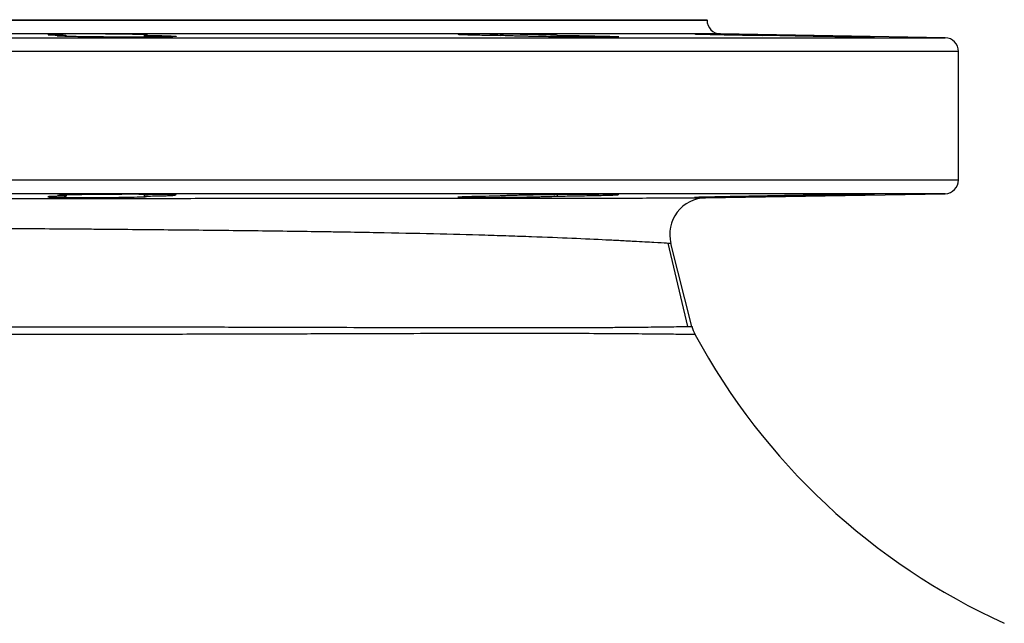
# Model space of a CAD drawing. Header units: millimetres. Extents: x 12 to 1902, y 13 to 2073.
# Tile 3 of 17: x 287 to 502, y 581 to 713. Entities that reach past the tile are written whole.
import ezdxf

# ---------------------------------------------------------------- set-up
doc = ezdxf.new("R2010")
doc.units = ezdxf.units.MM

msp = doc.modelspace()

# ---------------------------------------------------------------- linework, layer by layer
at = {"color": 7, "linetype": 'Continuous', "lineweight": 25}
for p, q in [((251.99, 712.57), (436.99, 712.57)), ((436.99, 712.48), (436.99, 712.57)), ((296.86, 709.15), (296.86, 708.92)), ((314.01, 708.77), (314.01, 709.15)), ((404.28, 708.83), (404.28, 709.15)), ((489.04, 708.62), (439.94, 709.48)), ((491.99, 677.52), (491.99, 705.62)), ((296.86, 674.22), (296.86, 673.99)), ((314.01, 673.99), (314.01, 674.37)), ((404.28, 673.99), (404.28, 674.31)), ((436.68, 673.61), (489.04, 674.52)), ((433.68, 645.51), (429.07, 663.63))]:
    msp.add_line(p, q, dxfattribs=at)
at = {"color": 8, "linetype": 'Continuous', "lineweight": 25}
for p, q in [((251.99, 712.48), (436.99, 712.48)), ((439.94, 709.48), (64.04, 709.48)), ((251.99, 708.62), (489.04, 708.62)), ((491.99, 705.62), (11.99, 705.62)), ((11.99, 677.52), (491.99, 677.52)), ((489.04, 674.52), (14.94, 674.52))]:
    msp.add_line(p, q, dxfattribs=at)
at = {"color": 7, "linetype": 'Continuous', "lineweight": 25, "flags": 128}
msp.add_lwpolyline([(432.76, 645.51), (430.02, 657.18), (428.49, 663.67)], dxfattribs=at)
at = {"color": 7, "linetype": 'Continuous', "lineweight": 25}
for centre, radius, start, end in [((439.99, 712.48), 3, 180, 269), ((488.99, 705.62), 3, 0, 89), ((488.99, 677.52), 3, 271, 0), ((436.82, 665.61), 8, 91, 194.2848), ((441.44, 647.49), 8, 194.2848, 208.3629), ((561.99, 712.57), 145, 208.3626, 245.5567)]:
    msp.add_arc(centre, radius, start, end, dxfattribs=at)
for points, knots in [([(314.67, 709.24), (314.59, 709.25), (314.45, 709.26), (314.15, 709.28), (314.04, 709.28), (313.78, 709.3), (313.64, 709.3), (313.17, 709.32), (312.81, 709.33), (312.19, 709.35), (311.97, 709.35), (311.52, 709.36), (311.27, 709.37), (310.52, 709.38), (309.98, 709.39), (308.84, 709.41), (308.23, 709.42), (306.99, 709.43), (306.35, 709.44), (305.36, 709.44), (305.03, 709.45), (304.36, 709.45), (304.03, 709.45), (303.03, 709.46), (302.37, 709.46), (301.39, 709.46), (301.06, 709.46), (300.41, 709.46), (300.1, 709.46), (299.17, 709.46), (298.57, 709.46), (297.72, 709.45), (297.44, 709.45), (296.9, 709.44), (296.64, 709.44), (296.14, 709.44), (295.9, 709.43), (295.45, 709.43), (295.24, 709.42), (294.63, 709.41), (294.27, 709.4), (293.81, 709.39), (293.67, 709.39), (293.43, 709.38), (293.32, 709.37), (293.03, 709.36), (292.9, 709.35), (292.82, 709.33)], [0, 0, 0, 0, 0.0625, 0.0625, 0.09375, 0.09375, 0.125, 0.125, 0.1875, 0.1875, 0.21875, 0.21875, 0.25, 0.25, 0.3125, 0.3125, 0.375, 0.375, 0.4375, 0.4375, 0.46875, 0.46875, 0.5, 0.5, 0.5625, 0.5625, 0.59375, 0.59375, 0.625, 0.625, 0.6875, 0.6875, 0.71875, 0.71875, 0.75, 0.75, 0.78125, 0.78125, 0.8125, 0.8125, 0.875, 0.875, 0.90625, 0.90625, 0.9375, 0.9375, 1, 1, 1, 1]), ([(292.89, 709.31), (292.89, 709.3), (292.9, 709.26), (294.26, 709.21), (296, 709.17), (296.86, 709.15)], [0, 0, 0, 0, 0.254149, 0.631451, 1, 1, 1, 1]), ([(314.01, 709.15), (314.58, 709.14), (315.13, 709.14), (316.17, 709.12), (316.66, 709.11), (317.34, 709.09), (317.56, 709.09), (317.98, 709.08), (318.19, 709.07), (318.76, 709.06), (319.11, 709.04), (319.7, 709.02), (319.96, 709.01), (320.39, 708.99), (320.56, 708.98), (320.79, 708.95), (320.86, 708.94), (320.9, 708.93), (320.9, 708.92), (320.87, 708.91), (320.85, 708.91), (320.74, 708.89), (320.62, 708.88), (320.28, 708.86), (320.06, 708.85), (319.54, 708.84), (319.24, 708.83), (318.72, 708.82), (318.54, 708.81), (318.16, 708.81), (317.95, 708.8), (316.89, 708.79), (315.91, 708.78), (314.25, 708.77), (313.68, 708.77), (312.5, 708.76), (311.89, 708.76), (310.95, 708.76), (310.63, 708.76), (309.99, 708.76), (309.67, 708.76), (308.71, 708.77), (308.06, 708.77), (306.77, 708.78), (306.12, 708.78), (304.84, 708.79), (304.22, 708.79), (303.31, 708.8), (303.01, 708.81), (302.41, 708.81), (302.12, 708.82), (301.25, 708.83), (300.71, 708.84), (299.67, 708.85), (299.18, 708.86), (298.25, 708.88), (297.83, 708.89), (297.06, 708.91), (296.72, 708.92), (296.26, 708.94), (296.12, 708.94), (295.86, 708.95), (295.74, 708.96), (295.42, 708.98), (295.25, 708.99), (295.01, 709.01), (294.93, 709.02), (294.88, 709.04), (294.9, 709.06), (295.01, 709.07), (295.06, 709.08), (295.17, 709.09), (295.25, 709.09), (295.66, 709.12), (296.17, 709.14), (296.86, 709.15)], [0, 0, 0, 0, 0.03125, 0.03125, 0.0625, 0.0625, 0.078125, 0.078125, 0.09375, 0.09375, 0.125, 0.125, 0.15625, 0.15625, 0.1875, 0.1875, 0.21875, 0.21875, 0.234375, 0.234375, 0.25, 0.25, 0.28125, 0.28125, 0.3125, 0.3125, 0.34375, 0.34375, 0.359375, 0.359375, 0.375, 0.375, 0.4375, 0.4375, 0.46875, 0.46875, 0.5, 0.5, 0.515625, 0.515625, 0.53125, 0.53125, 0.5625, 0.5625, 0.59375, 0.59375, 0.625, 0.625, 0.640625, 0.640625, 0.65625, 0.65625, 0.6875, 0.6875, 0.71875, 0.71875, 0.75, 0.75, 0.78125, 0.78125, 0.796875, 0.796875, 0.8125, 0.8125, 0.84375, 0.84375, 0.875, 0.875, 0.90625, 0.90625, 0.921875, 0.921875, 0.9375, 0.9375, 1, 1, 1, 1]), ([(314.01, 709.15), (314.2, 709.16), (314.66, 709.18), (314.63, 709.2), (314.61, 709.22)], [0, 0, 0, 0, 0.418584, 1, 1, 1, 1]), ([(404.28, 709.15), (404.18, 709.16), (404.02, 709.17), (403.7, 709.19), (403.58, 709.19), (403.31, 709.2), (403.16, 709.21), (402.67, 709.22), (402.3, 709.23), (401.67, 709.25), (401.45, 709.26), (400.98, 709.27), (400.74, 709.28), (399.98, 709.29), (399.44, 709.3), (398.3, 709.33), (397.69, 709.34), (396.45, 709.36), (395.81, 709.37), (394.83, 709.38), (394.5, 709.39), (393.84, 709.4), (393.51, 709.4), (392.53, 709.41), (391.88, 709.42), (390.9, 709.43), (390.58, 709.43), (389.95, 709.44), (389.63, 709.44), (388.72, 709.45), (388.13, 709.45), (387.01, 709.46), (386.48, 709.46), (385.75, 709.46), (385.51, 709.46), (385.06, 709.46), (384.85, 709.46), (384.26, 709.46), (383.91, 709.46), (383.46, 709.45), (383.32, 709.45), (383.07, 709.44), (382.97, 709.44), (382.68, 709.43), (382.55, 709.42), (382.48, 709.42)], [0, 0, 0, 0, 0.0625, 0.0625, 0.09375, 0.09375, 0.125, 0.125, 0.1875, 0.1875, 0.21875, 0.21875, 0.25, 0.25, 0.3125, 0.3125, 0.375, 0.375, 0.4375, 0.4375, 0.46875, 0.46875, 0.5, 0.5, 0.5625, 0.5625, 0.59375, 0.59375, 0.625, 0.625, 0.6875, 0.6875, 0.75, 0.75, 0.78125, 0.78125, 0.8125, 0.8125, 0.875, 0.875, 0.90625, 0.90625, 0.9375, 0.9375, 1, 1, 1, 1]), ([(382.55, 709.4), (382.55, 709.39), (382.55, 709.36), (383.97, 709.31), (386.45, 709.24), (389.24, 709.19), (391.09, 709.16), (391.73, 709.15)], [0, 0, 0, 0, 0.159891, 0.397732, 0.635606, 0.873493, 1, 1, 1, 1]), ([(404.28, 709.15), (404.93, 709.14), (405.57, 709.14), (406.54, 709.12), (406.85, 709.12), (407.49, 709.11), (407.81, 709.1), (409.38, 709.08), (410.56, 709.06), (412.77, 709.01), (413.75, 708.99), (414.8, 708.96), (415.01, 708.95), (415.39, 708.94), (415.57, 708.94), (416.09, 708.92), (416.39, 708.91), (416.9, 708.89), (417.12, 708.88), (417.45, 708.86), (417.57, 708.85), (417.68, 708.84), (417.7, 708.84), (417.73, 708.83), (417.73, 708.82), (417.69, 708.81), (417.62, 708.81), (417.38, 708.79), (417.21, 708.79), (416.78, 708.78), (416.52, 708.78), (415.92, 708.77), (415.57, 708.77), (414.99, 708.76), (414.79, 708.76), (414.37, 708.76), (414.15, 708.76), (413.46, 708.76), (412.97, 708.76), (411.93, 708.77), (411.38, 708.77), (410.23, 708.78), (409.64, 708.78), (408.73, 708.79), (408.42, 708.79), (407.79, 708.79), (407.47, 708.8), (405.87, 708.81), (404.59, 708.83), (402.64, 708.85), (402, 708.86), (400.76, 708.88), (400.15, 708.89), (399.25, 708.91), (398.96, 708.91), (398.38, 708.92), (398.1, 708.93), (397.28, 708.94), (396.76, 708.95), (395.78, 708.98), (395.31, 708.99), (394.47, 709.01), (394.08, 709.02), (393.57, 709.04), (393.4, 709.04), (393.1, 709.06), (392.96, 709.06), (392.56, 709.08), (392.35, 709.09), (392.01, 709.11), (391.89, 709.12), (391.77, 709.13), (391.75, 709.14), (391.72, 709.14), (391.72, 709.15), (391.73, 709.15)], [0, 0, 0, 0, 0.03125, 0.03125, 0.046875, 0.046875, 0.0625, 0.0625, 0.125, 0.125, 0.1875, 0.1875, 0.203125, 0.203125, 0.21875, 0.21875, 0.25, 0.25, 0.28125, 0.28125, 0.3125, 0.3125, 0.328125, 0.328125, 0.34375, 0.34375, 0.375, 0.375, 0.40625, 0.40625, 0.4375, 0.4375, 0.46875, 0.46875, 0.484375, 0.484375, 0.5, 0.5, 0.53125, 0.53125, 0.5625, 0.5625, 0.59375, 0.59375, 0.609375, 0.609375, 0.625, 0.625, 0.6875, 0.6875, 0.71875, 0.71875, 0.75, 0.75, 0.765625, 0.765625, 0.78125, 0.78125, 0.8125, 0.8125, 0.84375, 0.84375, 0.875, 0.875, 0.890625, 0.890625, 0.90625, 0.90625, 0.9375, 0.9375, 0.96875, 0.96875, 0.984375, 0.984375, 1, 1, 1, 1]), ([(453.75, 709.15), (453.58, 709.16), (453.41, 709.16), (453.04, 709.17), (452.84, 709.17), (452.25, 709.18), (451.83, 709.19), (450.94, 709.21), (450.48, 709.22), (449.5, 709.24), (449, 709.25), (447.97, 709.27), (447.45, 709.27), (446.38, 709.29), (445.84, 709.3), (444.76, 709.32), (444.23, 709.33), (443.43, 709.34), (443.16, 709.35), (442.63, 709.36), (442.37, 709.36), (441.07, 709.38), (440.09, 709.4), (438.72, 709.42), (438.29, 709.42), (437.48, 709.43), (437.1, 709.44), (436.41, 709.45), (436.09, 709.45), (435.67, 709.45), (435.54, 709.46), (435.29, 709.46), (435.17, 709.46), (434.64, 709.46), (434.36, 709.46), (434.24, 709.46)], [0, 0, 0, 0, 0.03125, 0.03125, 0.0625, 0.0625, 0.125, 0.125, 0.1875, 0.1875, 0.25, 0.25, 0.3125, 0.3125, 0.375, 0.375, 0.4375, 0.4375, 0.46875, 0.46875, 0.5, 0.5, 0.625, 0.625, 0.6875, 0.6875, 0.75, 0.75, 0.8125, 0.8125, 0.84375, 0.84375, 0.875, 0.875, 1, 1, 1, 1]), ([(434.31, 709.45), (434.31, 709.45), (434.31, 709.44), (435.73, 709.4), (438.21, 709.34), (441.52, 709.28), (445.23, 709.21), (447.81, 709.17), (449.06, 709.15), (449.16, 709.15)], [0, 0, 0, 0, 0.116638, 0.290361, 0.464109, 0.637883, 0.811677, 0.985471, 1, 1, 1, 1]), ([(453.75, 709.15), (454.02, 709.15), (454.31, 709.14), (454.88, 709.14), (455.18, 709.13), (456.07, 709.12), (456.68, 709.11), (457.93, 709.09), (458.56, 709.08), (459.86, 709.06), (460.51, 709.04), (461.8, 709.02), (462.44, 709.01), (463.4, 708.99), (463.71, 708.99), (464.34, 708.98), (464.65, 708.97), (465.56, 708.95), (466.15, 708.94), (467.3, 708.92), (467.85, 708.91), (468.89, 708.89), (469.38, 708.88), (470.06, 708.87), (470.28, 708.86), (470.71, 708.85), (470.91, 708.85), (471.87, 708.83), (472.47, 708.81), (473.34, 708.79), (473.57, 708.78), (473.63, 708.77), (473.63, 708.77), (473.61, 708.77), (473.58, 708.77), (473.47, 708.76), (473.35, 708.76), (473.02, 708.76), (472.8, 708.76), (472.28, 708.77), (471.98, 708.77), (471.47, 708.77), (471.29, 708.78), (470.9, 708.78), (470.7, 708.78), (470.06, 708.79), (469.6, 708.79), (468.63, 708.81), (468.11, 708.81), (467, 708.83), (466.43, 708.84), (465.25, 708.85), (464.64, 708.86), (463.7, 708.88), (463.38, 708.88), (462.74, 708.89), (462.42, 708.9), (461.46, 708.91), (460.81, 708.92), (459.52, 708.94), (458.87, 708.95), (457.6, 708.98), (456.97, 708.99), (456.06, 709.01), (455.76, 709.01), (455.16, 709.02), (454.87, 709.03), (453.43, 709.06), (452.39, 709.08), (451.23, 709.1), (451.01, 709.11), (450.59, 709.12), (450.38, 709.12), (449.81, 709.14), (449.46, 709.14), (449.16, 709.15)], [0, 0, 0, 0, 0.015625, 0.015625, 0.03125, 0.03125, 0.0625, 0.0625, 0.09375, 0.09375, 0.125, 0.125, 0.15625, 0.15625, 0.171875, 0.171875, 0.1875, 0.1875, 0.21875, 0.21875, 0.25, 0.25, 0.28125, 0.28125, 0.296875, 0.296875, 0.3125, 0.3125, 0.375, 0.375, 0.4375, 0.4375, 0.453125, 0.453125, 0.46875, 0.46875, 0.5, 0.5, 0.53125, 0.53125, 0.5625, 0.5625, 0.578125, 0.578125, 0.59375, 0.59375, 0.625, 0.625, 0.65625, 0.65625, 0.6875, 0.6875, 0.71875, 0.71875, 0.734375, 0.734375, 0.75, 0.75, 0.78125, 0.78125, 0.8125, 0.8125, 0.84375, 0.84375, 0.859375, 0.859375, 0.875, 0.875, 0.9375, 0.9375, 0.953125, 0.953125, 0.96875, 0.96875, 1, 1, 1, 1]), ([(296.86, 673.99), (296.54, 673.98), (295.28, 673.96), (293.67, 673.91), (292.69, 673.86), (292.85, 673.84), (292.89, 673.83)], [0, 0, 0, 0, 0.131822, 0.509093, 0.886413, 1, 1, 1, 1]), ([(293.06, 673.79), (293.46, 673.77), (294.12, 673.74), (296.21, 673.7), (298.88, 673.68), (302.5, 673.68), (306.25, 673.7), (309.74, 673.74), (312.49, 673.8), (314.12, 673.85), (314.34, 673.88), (314.4, 673.89)], [0, 0, 0, 0, 0.12436, 0.202213, 0.326525, 0.450837, 0.575143, 0.699455, 0.823784, 0.948134, 1, 1, 1, 1]), ([(320.89, 674.22), (320.89, 674.22), (320.95, 674.23), (320.73, 674.25), (320.21, 674.29), (319.28, 674.31), (318.05, 674.34), (316.53, 674.36), (314.76, 674.37), (312.8, 674.38), (310.7, 674.38), (308.51, 674.38), (306.31, 674.36), (304.16, 674.35), (302.11, 674.33), (300.23, 674.3), (298.56, 674.27), (297.16, 674.24), (296.06, 674.2), (295.32, 674.16), (294.92, 674.13), (294.94, 674.11), (294.94, 674.1)], [0, 0, 0, 0, 0.001651, 0.055357, 0.109062, 0.162763, 0.216464, 0.270158, 0.323852, 0.377539, 0.431226, 0.484909, 0.538592, 0.592276, 0.645959, 0.699648, 0.753336, 0.807031, 0.860727, 0.914429, 0.968131, 1, 1, 1, 1]), ([(294.93, 674.08), (295.01, 674.07), (295.24, 674.04), (296.22, 674.01), (296.86, 673.99)], [0, 0, 0, 0, 0.34569, 1, 1, 1, 1]), ([(314.01, 673.99), (314.29, 673.99), (315.21, 674.01), (316.63, 674.03), (318.14, 674.07), (319.35, 674.1), (320.26, 674.14), (320.57, 674.17), (320.72, 674.18)], [0, 0, 0, 0, 0.081043, 0.264813, 0.448583, 0.632382, 0.816182, 1, 1, 1, 1]), ([(314.75, 673.93), (314.75, 673.93), (314.96, 673.95), (314.51, 673.97), (314.05, 673.99), (314.01, 673.99)], [0, 0, 0, 0, 0.009225, 0.919979, 1, 1, 1, 1]), ([(391.73, 673.99), (390.64, 673.97), (388.35, 673.94), (385.39, 673.88), (383.31, 673.81), (382.34, 673.76), (382.5, 673.75), (382.54, 673.74)], [0, 0, 0, 0, 0.215655, 0.453658, 0.691685, 0.929716, 1, 1, 1, 1]), ([(382.72, 673.71), (382.87, 673.7), (383.07, 673.7), (383.57, 673.69), (383.87, 673.69), (384.57, 673.68), (384.96, 673.68), (385.61, 673.68), (385.84, 673.68), (386.31, 673.68), (386.55, 673.68), (387.3, 673.68), (387.84, 673.69), (388.68, 673.69), (388.97, 673.69), (389.56, 673.7), (389.85, 673.7), (390.75, 673.71), (391.37, 673.72), (392.31, 673.73), (392.63, 673.73), (393.26, 673.74), (393.57, 673.74), (394.51, 673.75), (395.13, 673.76), (396.37, 673.78), (396.98, 673.79), (398.14, 673.81), (398.7, 673.82), (399.78, 673.85), (400.28, 673.86), (401.22, 673.88), (401.65, 673.89), (402.44, 673.91), (402.78, 673.92), (403.38, 673.94), (403.63, 673.95), (404.04, 673.97), (404.19, 673.98), (404.28, 673.99)], [0, 0, 0, 0, 0.0625, 0.0625, 0.125, 0.125, 0.1875, 0.1875, 0.21875, 0.21875, 0.25, 0.25, 0.3125, 0.3125, 0.34375, 0.34375, 0.375, 0.375, 0.4375, 0.4375, 0.46875, 0.46875, 0.5, 0.5, 0.5625, 0.5625, 0.625, 0.625, 0.6875, 0.6875, 0.75, 0.75, 0.8125, 0.8125, 0.875, 0.875, 0.9375, 0.9375, 1, 1, 1, 1]), ([(417.72, 674.32), (417.72, 674.32), (417.78, 674.33), (417.56, 674.34), (417.04, 674.36), (416.11, 674.37), (414.88, 674.38), (413.36, 674.38), (411.59, 674.37), (409.63, 674.36), (407.53, 674.35), (405.34, 674.32), (403.14, 674.3), (400.99, 674.27), (398.94, 674.23), (397.06, 674.19), (395.39, 674.16), (393.99, 674.12), (392.89, 674.08), (392.14, 674.05), (391.76, 674.02), (391.75, 674), (391.75, 674)], [0, 0, 0, 0, 0.001707, 0.055404, 0.1091, 0.162789, 0.216478, 0.270162, 0.323845, 0.377527, 0.431209, 0.484894, 0.538578, 0.59227, 0.645961, 0.699659, 0.753358, 0.807062, 0.860766, 0.914471, 0.968176, 1, 1, 1, 1]), ([(404.28, 673.99), (405.41, 674), (407.28, 674.03), (409.75, 674.07), (411.71, 674.11), (413.46, 674.15), (414.97, 674.19), (416.18, 674.22), (417.09, 674.26), (417.4, 674.28), (417.55, 674.29)], [0, 0, 0, 0, 0.180548, 0.297599, 0.41465, 0.531718, 0.648785, 0.765858, 0.882932, 1, 1, 1, 1]), ([(449.16, 673.99), (448.61, 673.98), (446.9, 673.96), (443.79, 673.91), (440.2, 673.84), (437.13, 673.78), (435.07, 673.73), (434.1, 673.7), (434.27, 673.69), (434.3, 673.69)], [0, 0, 0, 0, 0.080765, 0.254536, 0.428328, 0.60213, 0.775925, 0.949698, 1, 1, 1, 1]), ([(434.49, 673.68), (434.73, 673.68), (435.11, 673.68), (435.87, 673.69), (436.15, 673.69), (436.78, 673.7), (437.12, 673.7), (438.22, 673.72), (439.04, 673.73), (440.39, 673.75), (440.86, 673.76), (441.81, 673.77), (442.3, 673.78), (443.04, 673.79), (443.29, 673.8), (443.8, 673.81), (444.05, 673.81), (444.82, 673.82), (445.84, 673.84), (446.85, 673.86), (447.6, 673.87), (447.85, 673.88), (448.34, 673.88), (448.59, 673.89), (449.31, 673.9), (449.77, 673.91), (450.68, 673.93), (451.12, 673.94), (452.37, 673.96), (453.11, 673.98), (453.75, 673.99)], [0, 0, 0, 0, 0.125, 0.125, 0.1875, 0.1875, 0.25, 0.25, 0.375, 0.375, 0.4375, 0.4375, 0.5, 0.5, 0.53125, 0.53125, 0.5625, 0.5625, 0.625, 0.6875, 0.6875, 0.71875, 0.71875, 0.75, 0.75, 0.8125, 0.8125, 0.875, 0.875, 1, 1, 1, 1]), ([(473.62, 674.37), (473.63, 674.37), (473.69, 674.38), (473.46, 674.38), (472.94, 674.38), (472.02, 674.37), (470.79, 674.36), (469.26, 674.34), (467.49, 674.32), (465.53, 674.29), (463.43, 674.26), (461.25, 674.23), (459.05, 674.19), (456.89, 674.15), (454.84, 674.11), (452.97, 674.08), (450.89, 674.03), (449.83, 674.01), (449.16, 673.99)], [0, 0, 0, 0, 0.002094, 0.065706, 0.129317, 0.192924, 0.256531, 0.320139, 0.383747, 0.447361, 0.510975, 0.574597, 0.63822, 0.701851, 0.765481, 0.829116, 0.89275, 1, 1, 1, 1]), ([(453.75, 673.99), (454.16, 674), (455.21, 674.01), (457.03, 674.04), (459.19, 674.08), (461.39, 674.11), (463.57, 674.15), (465.66, 674.19), (467.62, 674.23), (469.37, 674.26), (470.88, 674.29), (472.08, 674.32), (473, 674.34), (473.3, 674.35), (473.46, 674.36)], [0, 0, 0, 0, 0.055819, 0.141644, 0.227469, 0.313303, 0.399138, 0.484981, 0.570823, 0.656666, 0.742508, 0.828343, 0.914177, 1, 1, 1, 1]), ([(78.49, 673.41), (78.49, 673.41), (78.8, 673.41), (79.99, 673.41), (80.87, 673.41), (83.19, 673.41), (84.64, 673.41), (86.81, 673.41), (87.26, 673.41), (88.19, 673.41), (88.68, 673.41), (90.19, 673.41), (91.26, 673.41), (94.65, 673.41), (97.16, 673.41), (102.68, 673.41), (105.69, 673.41), (110.57, 673.41), (112.26, 673.41), (114.88, 673.42), (115.78, 673.42), (117.59, 673.42), (118.51, 673.42), (123.17, 673.42), (127.08, 673.42), (135.3, 673.42), (139.6, 673.42), (148.57, 673.43), (153.25, 673.43), (159.34, 673.43), (160.57, 673.43), (163.05, 673.43), (164.3, 673.44), (168.06, 673.44), (170.59, 673.44), (178.29, 673.44), (183.52, 673.44), (194.22, 673.45), (199.68, 673.45), (208.04, 673.45), (210.85, 673.46), (215.11, 673.46), (216.54, 673.46), (219.4, 673.46), (220.83, 673.46), (227.99, 673.46), (233.74, 673.47), (245.27, 673.47), (251.05, 673.47), (262.64, 673.48), (268.46, 673.48), (275.75, 673.48), (277.21, 673.49), (280.12, 673.49), (281.57, 673.49), (285.91, 673.49), (288.79, 673.49), (294.52, 673.49), (297.38, 673.49), (303.06, 673.5), (305.89, 673.5), (314.27, 673.5), (319.74, 673.5), (330.43, 673.51), (335.66, 673.51), (345.88, 673.52), (350.87, 673.52), (356.96, 673.52), (358.17, 673.52), (360.57, 673.53), (361.75, 673.53), (365.28, 673.53), (367.58, 673.53), (374.33, 673.53), (378.64, 673.54), (386.87, 673.54), (390.8, 673.55), (396.4, 673.55), (398.22, 673.55), (400.88, 673.55), (401.76, 673.55), (403.47, 673.56), (404.32, 673.56), (408.45, 673.56), (411.51, 673.56), (417.14, 673.57), (419.72, 673.57), (424.37, 673.58), (426.46, 673.58), (428.73, 673.59), (429.17, 673.59), (430.02, 673.59), (430.42, 673.59), (431.57, 673.59), (432.27, 673.6), (434.13, 673.6), (435.07, 673.6), (436.35, 673.6), (436.68, 673.61), (436.68, 673.61)], [0, 0, 0, 0, 0.03125, 0.03125, 0.0625, 0.0625, 0.09375, 0.09375, 0.101563, 0.101563, 0.109375, 0.109375, 0.125, 0.125, 0.15625, 0.15625, 0.1875, 0.1875, 0.203125, 0.203125, 0.210938, 0.210938, 0.21875, 0.21875, 0.25, 0.25, 0.28125, 0.28125, 0.3125, 0.3125, 0.320313, 0.320313, 0.328125, 0.328125, 0.34375, 0.34375, 0.375, 0.375, 0.40625, 0.40625, 0.421875, 0.421875, 0.429688, 0.429688, 0.4375, 0.4375, 0.46875, 0.46875, 0.5, 0.5, 0.53125, 0.53125, 0.539063, 0.539063, 0.546875, 0.546875, 0.5625, 0.5625, 0.578125, 0.578125, 0.59375, 0.59375, 0.625, 0.625, 0.65625, 0.65625, 0.6875, 0.6875, 0.695313, 0.695313, 0.703125, 0.703125, 0.71875, 0.71875, 0.75, 0.75, 0.78125, 0.78125, 0.796875, 0.796875, 0.804688, 0.804688, 0.8125, 0.8125, 0.84375, 0.84375, 0.875, 0.875, 0.90625, 0.90625, 0.914063, 0.914063, 0.921875, 0.921875, 0.9375, 0.9375, 0.96875, 0.96875, 1, 1, 1, 1]), ([(429.07, 663.63), (429.07, 663.63), (428.75, 663.65), (427.5, 663.72), (426.59, 663.77), (424.19, 663.9), (422.7, 663.98), (420.5, 664.1), (420.04, 664.12), (419.09, 664.17), (418.6, 664.2), (417.09, 664.28), (416.02, 664.33), (412.64, 664.5), (410.15, 664.62), (404.72, 664.85), (401.78, 664.97), (397.01, 665.14), (395.36, 665.2), (391.96, 665.31), (390.22, 665.36), (384.86, 665.52), (381.1, 665.62), (373.23, 665.81), (369.11, 665.89), (362.65, 666.01), (360.46, 666.05), (357.09, 666.11), (355.95, 666.13), (353.66, 666.16), (352.5, 666.18), (346.68, 666.27), (341.91, 666.33), (332.14, 666.45), (327.15, 666.5), (316.94, 666.6), (311.72, 666.65), (305.06, 666.7), (303.71, 666.71), (301.02, 666.74), (299.66, 666.75), (295.58, 666.78), (292.85, 666.8), (284.62, 666.86), (279.09, 666.9), (272.11, 666.95), (270.71, 666.96), (267.92, 666.97), (266.52, 666.98), (262.34, 667.01), (259.55, 667.03), (251.22, 667.08), (245.69, 667.12), (234.66, 667.18), (229.17, 667.22), (220.97, 667.26), (218.24, 667.28), (214.15, 667.3), (212.79, 667.31), (210.09, 667.33), (208.75, 667.33), (202.07, 667.37), (196.84, 667.4), (186.59, 667.45), (181.58, 667.48), (171.77, 667.53), (166.98, 667.55), (157.62, 667.59), (153.14, 667.6), (144.54, 667.63), (140.42, 667.64), (132.56, 667.65), (128.81, 667.66), (124.37, 667.65), (123.49, 667.65), (121.76, 667.65), (120.9, 667.65), (118.38, 667.65), (116.76, 667.64), (112.09, 667.63), (109.22, 667.62), (103.95, 667.59), (101.55, 667.57), (98.31, 667.55), (97.29, 667.54), (95.86, 667.52), (95.39, 667.52), (94.5, 667.51), (94.07, 667.5), (91.99, 667.47), (90.6, 667.45), (88.38, 667.42), (87.53, 667.4), (86.4, 667.38), (86.11, 667.38), (86.11, 667.38)], [0, 0, 0, 0, 0.03125, 0.03125, 0.0625, 0.0625, 0.09375, 0.09375, 0.101563, 0.101563, 0.109375, 0.109375, 0.125, 0.125, 0.15625, 0.15625, 0.1875, 0.1875, 0.203125, 0.203125, 0.21875, 0.21875, 0.25, 0.25, 0.28125, 0.28125, 0.296875, 0.296875, 0.304688, 0.304688, 0.3125, 0.3125, 0.34375, 0.34375, 0.375, 0.375, 0.40625, 0.40625, 0.414063, 0.414063, 0.421875, 0.421875, 0.4375, 0.4375, 0.46875, 0.46875, 0.476563, 0.476563, 0.484375, 0.484375, 0.5, 0.5, 0.53125, 0.53125, 0.5625, 0.5625, 0.578125, 0.578125, 0.585938, 0.585938, 0.59375, 0.59375, 0.625, 0.625, 0.65625, 0.65625, 0.6875, 0.6875, 0.71875, 0.71875, 0.75, 0.75, 0.78125, 0.78125, 0.789063, 0.789063, 0.796875, 0.796875, 0.8125, 0.8125, 0.84375, 0.84375, 0.875, 0.875, 0.890625, 0.890625, 0.898438, 0.898438, 0.90625, 0.90625, 0.9375, 0.9375, 0.96875, 0.96875, 1, 1, 1, 1]), ([(434.4, 643.69), (434.4, 643.69), (434.11, 643.69), (432.97, 643.71), (432.13, 643.73), (429.91, 643.76), (428.54, 643.78), (426.08, 643.8), (425.19, 643.81), (423.29, 643.83), (422.29, 643.84), (419.11, 643.87), (416.77, 643.88), (411.66, 643.91), (408.89, 643.92), (404.43, 643.93), (402.89, 643.93), (400.5, 643.94), (399.69, 643.94), (398.05, 643.94), (397.23, 643.94), (393.03, 643.94), (389.52, 643.94), (382.17, 643.93), (378.34, 643.92), (370.37, 643.9), (366.23, 643.89), (360.86, 643.87), (359.77, 643.87), (357.59, 643.86), (356.49, 643.85), (353.18, 643.84), (350.95, 643.84), (344.19, 643.82), (339.58, 643.8), (330.18, 643.78), (325.38, 643.77), (318.05, 643.75), (315.58, 643.75), (311.83, 643.74), (310.58, 643.74), (308.06, 643.74), (306.79, 643.74), (300.44, 643.73), (295.33, 643.73), (285.08, 643.74), (279.93, 643.74), (269.59, 643.76), (264.39, 643.77), (256.57, 643.79), (253.95, 643.8), (250.02, 643.81), (248.71, 643.82), (246.09, 643.83), (244.77, 643.83), (238.23, 643.86), (233.06, 643.88), (222.83, 643.93), (217.78, 643.95), (207.79, 644), (202.85, 644.03), (195.53, 644.07), (193.11, 644.09), (189.5, 644.11), (188.3, 644.11), (185.92, 644.13), (184.73, 644.13), (178.87, 644.16), (174.31, 644.19), (165.48, 644.23), (161.19, 644.25), (152.9, 644.28), (148.89, 644.3), (144.05, 644.31), (143.09, 644.31), (141.19, 644.32), (140.26, 644.32), (137.49, 644.33), (135.7, 644.33), (130.47, 644.34), (127.18, 644.34), (121, 644.33), (118.1, 644.33), (114.06, 644.32), (112.77, 644.31), (110.27, 644.31), (109.08, 644.3), (105.68, 644.29), (103.65, 644.28), (100.97, 644.25), (100.14, 644.25), (98.59, 644.24), (97.87, 644.23), (96.56, 644.22), (95.96, 644.21), (94.88, 644.2), (94.41, 644.2), (93.99, 644.19)], [0, 0, 0, 0, 0.03125, 0.03125, 0.0625, 0.0625, 0.09375, 0.09375, 0.109375, 0.109375, 0.125, 0.125, 0.15625, 0.15625, 0.1875, 0.1875, 0.203125, 0.203125, 0.210938, 0.210938, 0.21875, 0.21875, 0.25, 0.25, 0.28125, 0.28125, 0.3125, 0.3125, 0.320313, 0.320313, 0.328125, 0.328125, 0.34375, 0.34375, 0.375, 0.375, 0.40625, 0.40625, 0.421875, 0.421875, 0.429688, 0.429688, 0.4375, 0.4375, 0.46875, 0.46875, 0.5, 0.5, 0.53125, 0.53125, 0.546875, 0.546875, 0.554688, 0.554688, 0.5625, 0.5625, 0.59375, 0.59375, 0.625, 0.625, 0.65625, 0.65625, 0.671875, 0.671875, 0.679688, 0.679688, 0.6875, 0.6875, 0.71875, 0.71875, 0.75, 0.75, 0.78125, 0.78125, 0.789063, 0.789063, 0.796875, 0.796875, 0.8125, 0.8125, 0.84375, 0.84375, 0.875, 0.875, 0.890625, 0.890625, 0.90625, 0.90625, 0.9375, 0.9375, 0.953125, 0.953125, 0.96875, 0.96875, 0.984375, 0.984375, 1, 1, 1, 1]), ([(432.67, 645.49), (432.91, 645.5), (433.57, 645.51), (433.64, 645.51), (433.68, 645.51)], [0, 0, 0, 0, 0.352733, 1, 1, 1, 1])]:
    msp.add_open_spline(points, degree=3, knots=knots, dxfattribs=at)
at = {"color": 8, "linetype": 'Continuous', "lineweight": 25}
msp.add_open_spline([(93.84, 644.95), (94.67, 644.94), (96.32, 644.92), (100.24, 644.89), (105.22, 644.86), (111.31, 644.83), (118.36, 644.81), (126.34, 644.81), (135.34, 644.81), (145.21, 644.83), (155.82, 644.87), (167.13, 644.92), (179.22, 644.98), (191.88, 645.05), (204.97, 645.12), (218.45, 645.19), (232.37, 645.25), (246.51, 645.31), (260.72, 645.35), (274.96, 645.38), (289.26, 645.4), (303.42, 645.4), (317.29, 645.39), (330.83, 645.37), (344.04, 645.34), (356.76, 645.3), (368.84, 645.27), (380.26, 645.24), (390.96, 645.23), (400.65, 645.23), (409.23, 645.25), (415.42, 645.28), (419.81, 645.32), (422.82, 645.35), (425.5, 645.38), (428.1, 645.41), (430.4, 645.45), (432.02, 645.48), (432.52, 645.49), (432.67, 645.49)], degree=3, knots=[0, 0, 0, 0, 0.027968, 0.056131, 0.084905, 0.11389, 0.141887, 0.170075, 0.198866, 0.227864, 0.256126, 0.284582, 0.313643, 0.34291, 0.37152, 0.400325, 0.429739, 0.45936, 0.488412, 0.517661, 0.54752, 0.577586, 0.607269, 0.637149, 0.667642, 0.698343, 0.728902, 0.75967, 0.791104, 0.822773, 0.853263, 0.883986, 0.899744, 0.915502, 0.931407, 0.947312, 0.968679, 0.990147, 1, 1, 1, 1], dxfattribs=at)

doc.saveas('drawing.dxf')
